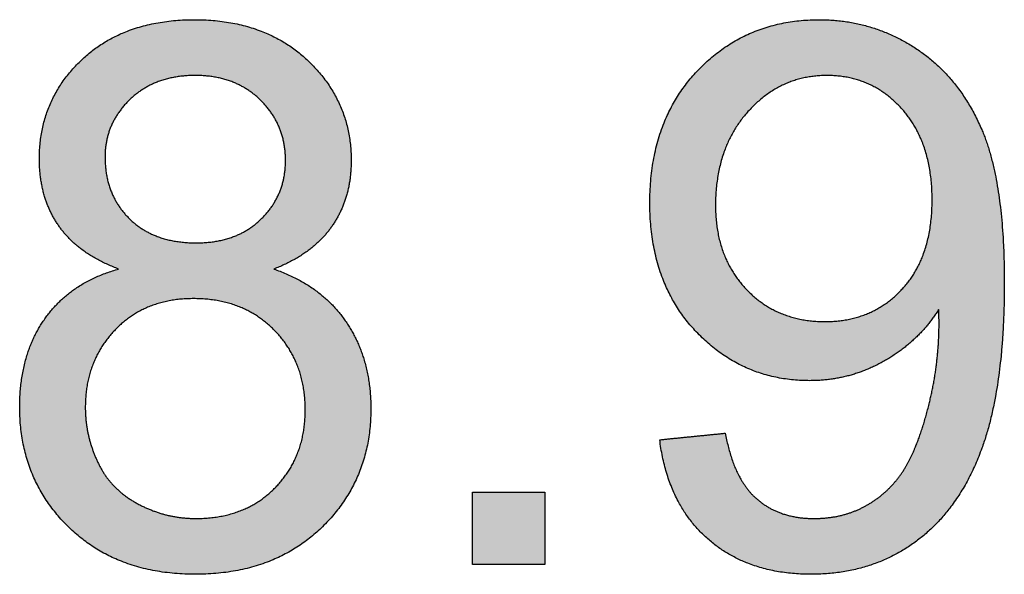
# Model space of a CAD drawing. Header units: millimetres. Extents: x -49 to 798, y -127 to 363.
# Tile 5 of 170: x 10.6 to 12.41, y -87.85 to -86.83. Entities that reach past the tile are written whole.
import ezdxf

# ---------------------------------------------------------------- set-up
doc = ezdxf.new("R2010")
doc.units = ezdxf.units.MM
doc.header["$MEASUREMENT"] = 0
doc.layers.add('grabado', color=3, linetype='Continuous', true_color=0x00ff00)

msp = doc.modelspace()

# ---------------------------------------------------------------- hatches: boundary and pattern name
at = {"layer": 'grabado'}
h = msp.add_hatch(color=256, dxfattribs=at)
h.paths.add_polyline_path([(10.7831, -87.2915), (10.7777, -87.293), (10.7724, -87.2947), (10.7671, -87.2964), (10.762, -87.2981), (10.7569, -87.3), (10.7518, -87.3019), (10.7469, -87.304), (10.742, -87.3061), (10.7373, -87.3083), (10.7326, -87.3106), (10.7279, -87.3129), (10.7234, -87.3153), (10.7189, -87.3179), (10.7145, -87.3205), (10.7102, -87.3232), (10.706, -87.3259), (10.7018, -87.3288), (10.6977, -87.3317), (10.6937, -87.3347), (10.6898, -87.3378), (10.6859, -87.341), (10.6822, -87.3442), (10.6785, -87.3476), (10.6749, -87.351), (10.6713, -87.3545), (10.6679, -87.3581), (10.6645, -87.3618), (10.6612, -87.3655), (10.658, -87.3694), (10.6548, -87.3733), (10.6518, -87.3773), (10.6488, -87.3813), (10.6459, -87.3855), (10.643, -87.3897), (10.6403, -87.394), (10.6377, -87.3983), (10.6352, -87.4027), (10.6327, -87.4072), (10.6304, -87.4117), (10.6281, -87.4163), (10.6259, -87.421), (10.6239, -87.4257), (10.6219, -87.4304), (10.62, -87.4353), (10.6182, -87.4402), (10.6165, -87.4451), (10.6149, -87.4501), (10.6134, -87.4552), (10.6119, -87.4604), (10.6106, -87.4656), (10.6093, -87.4708), (10.6082, -87.4762), (10.6071, -87.4816), (10.6062, -87.487), (10.6053, -87.4925), (10.6045, -87.4981), (10.6032, -87.5095), (10.6023, -87.5211), (10.6017, -87.5329), (10.6016, -87.545), (10.6016, -87.5531), (10.6019, -87.5612), (10.6023, -87.5692), (10.6029, -87.5771), (10.6037, -87.5849), (10.6047, -87.5927), (10.6058, -87.6003), (10.6071, -87.6079), (10.6086, -87.6154), (10.6102, -87.6228), (10.612, -87.6301), (10.614, -87.6373), (10.6162, -87.6444), (10.6185, -87.6515), (10.6211, -87.6585), (10.6237, -87.6654), (10.6266, -87.6722), (10.6296, -87.6789), (10.6328, -87.6855), (10.6362, -87.6921), (10.6398, -87.6985), (10.6435, -87.7049), (10.6474, -87.7112), (10.6515, -87.7174), (10.6557, -87.7235), (10.6602, -87.7296), (10.6647, -87.7355), (10.6695, -87.7414), (10.6745, -87.7472), (10.6796, -87.7529), (10.6849, -87.7585), (10.6903, -87.764), (10.6959, -87.7694), (10.7016, -87.7747), (10.7075, -87.7797), (10.7134, -87.7846), (10.7194, -87.7893), (10.7256, -87.7939), (10.7318, -87.7982), (10.7382, -87.8024), (10.7447, -87.8065), (10.7513, -87.8103), (10.758, -87.814), (10.7648, -87.8175), (10.7717, -87.8209), (10.7787, -87.8241), (10.7858, -87.8271), (10.7931, -87.8299), (10.8004, -87.8325), (10.8079, -87.835), (10.8155, -87.8373), (10.8231, -87.8395), (10.8309, -87.8415), (10.8388, -87.8433), (10.8468, -87.8449), (10.855, -87.8464), (10.8632, -87.8476), (10.8715, -87.8488), (10.88, -87.8497), (10.8885, -87.8505), (10.8972, -87.8511), (10.906, -87.8515), (10.9149, -87.8518), (10.9238, -87.8518), (10.9328, -87.8518), (10.9417, -87.8515), (10.9505, -87.8511), (10.9592, -87.8505), (10.9677, -87.8497), (10.9762, -87.8488), (10.9845, -87.8477), (10.9927, -87.8464), (11.0008, -87.8449), (11.0089, -87.8433), (11.0168, -87.8415), (11.0245, -87.8395), (11.0322, -87.8374), (11.0398, -87.8351), (11.0473, -87.8326), (11.0546, -87.83), (11.0619, -87.8272), (11.069, -87.8242), (11.076, -87.821), (11.0829, -87.8177), (11.0897, -87.8142), (11.0964, -87.8105), (11.103, -87.8067), (11.1095, -87.8027), (11.1159, -87.7985), (11.1221, -87.7941), (11.1283, -87.7896), (11.1343, -87.7849), (11.1402, -87.78), (11.1461, -87.775), (11.1518, -87.7698), (11.1574, -87.7644), (11.1628, -87.7589), (11.1681, -87.7533), (11.1732, -87.7476), (11.1782, -87.7419), (11.1829, -87.7361), (11.1875, -87.7302), (11.192, -87.7242), (11.1962, -87.7181), (11.2003, -87.712), (11.2042, -87.7057), (11.2079, -87.6994), (11.2115, -87.693), (11.2148, -87.6866), (11.2181, -87.68), (11.2211, -87.6734), (11.2239, -87.6667), (11.2266, -87.6599), (11.2291, -87.653), (11.2315, -87.6461), (11.2337, -87.6391), (11.2356, -87.632), (11.2375, -87.6248), (11.2391, -87.6175), (11.2406, -87.6101), (11.2419, -87.6027), (11.243, -87.5952), (11.244, -87.5876), (11.2447, -87.58), (11.2454, -87.5722), (11.2458, -87.5644), (11.246, -87.5565), (11.2461, -87.5485), (11.246, -87.5369), (11.2454, -87.5256), (11.2445, -87.5145), (11.2433, -87.5036), (11.2425, -87.4982), (11.2417, -87.4929), (11.2408, -87.4876), (11.2397, -87.4824), (11.2386, -87.4772), (11.2374, -87.4721), (11.2361, -87.467), (11.2348, -87.462), (11.2333, -87.457), (11.2317, -87.4521), (11.2301, -87.4472), (11.2284, -87.4424), (11.2265, -87.4376), (11.2246, -87.4329), (11.2226, -87.4282), (11.2205, -87.4236), (11.2184, -87.419), (11.2161, -87.4145), (11.2137, -87.4101), (11.2113, -87.4057), (11.2088, -87.4013), (11.2061, -87.397), (11.2034, -87.3927), (11.2006, -87.3885), (11.1977, -87.3844), (11.1948, -87.3803), (11.1917, -87.3763), (11.1886, -87.3723), (11.1854, -87.3685), (11.1821, -87.3647), (11.1787, -87.361), (11.1753, -87.3573), (11.1717, -87.3538), (11.1681, -87.3503), (11.1644, -87.3468), (11.1606, -87.3435), (11.1568, -87.3402), (11.1528, -87.337), (11.1488, -87.3338), (11.1447, -87.3308), (11.1405, -87.3278), (11.1363, -87.3249), (11.1319, -87.322), (11.1275, -87.3192), (11.123, -87.3165), (11.1184, -87.3139), (11.1137, -87.3113), (11.109, -87.3088), (11.1042, -87.3064), (11.0992, -87.3041), (11.0942, -87.3018), (11.0892, -87.2996), (11.0788, -87.2954), (11.068, -87.2915), (11.0769, -87.2879), (11.0854, -87.2842), (11.0936, -87.2803), (11.1016, -87.2762), (11.1093, -87.2719), (11.113, -87.2697), (11.1166, -87.2674), (11.1202, -87.2651), (11.1237, -87.2628), (11.1272, -87.2604), (11.1306, -87.2579), (11.1339, -87.2554), (11.1371, -87.2529), (11.1403, -87.2503), (11.1433, -87.2477), (11.1464, -87.245), (11.1493, -87.2423), (11.1522, -87.2396), (11.155, -87.2368), (11.1577, -87.2339), (11.1604, -87.231), (11.163, -87.2281), (11.1655, -87.2251), (11.1679, -87.2221), (11.1703, -87.219), (11.1726, -87.2159), (11.1748, -87.2127), (11.177, -87.2095), (11.1791, -87.2063), (11.1811, -87.203), (11.1831, -87.1997), (11.185, -87.1963), (11.1868, -87.193), (11.1885, -87.1895), (11.1902, -87.1861), (11.1918, -87.1826), (11.1934, -87.1791), (11.1949, -87.1755), (11.1963, -87.1719), (11.1976, -87.1683), (11.1989, -87.1646), (11.2001, -87.1609), (11.2012, -87.1572), (11.2023, -87.1534), (11.2033, -87.1496), (11.2042, -87.1458), (11.205, -87.1419), (11.2058, -87.138), (11.2066, -87.1341), (11.2072, -87.1301), (11.2078, -87.1261), (11.2083, -87.122), (11.2088, -87.118), (11.2094, -87.1097), (11.2099, -87.1013), (11.21, -87.0927), (11.2099, -87.086), (11.2097, -87.0793), (11.2093, -87.0727), (11.2088, -87.0662), (11.2081, -87.0597), (11.2072, -87.0533), (11.2062, -87.047), (11.205, -87.0407), (11.2037, -87.0345), (11.2023, -87.0283), (11.2006, -87.0222), (11.1989, -87.0162), (11.1969, -87.0102), (11.1949, -87.0043), (11.1926, -86.9985), (11.1902, -86.9927), (11.1877, -86.987), (11.185, -86.9814), (11.1821, -86.9758), (11.1791, -86.9703), (11.1759, -86.9649), (11.1726, -86.9595), (11.1691, -86.9542), (11.1655, -86.9489), (11.1617, -86.9437), (11.1578, -86.9386), (11.1537, -86.9335), (11.1495, -86.9285), (11.1451, -86.9236), (11.1405, -86.9187), (11.1358, -86.9139), (11.1309, -86.9092), (11.1259, -86.9045), (11.1208, -86.9), (11.1157, -86.8957), (11.1104, -86.8915), (11.105, -86.8874), (11.0995, -86.8835), (11.0939, -86.8798), (11.0882, -86.8762), (11.0824, -86.8727), (11.0766, -86.8694), (11.0706, -86.8662), (11.0645, -86.8632), (11.0583, -86.8603), (11.052, -86.8576), (11.0457, -86.855), (11.0392, -86.8526), (11.0326, -86.8503), (11.026, -86.8482), (11.0192, -86.8462), (11.0123, -86.8444), (11.0053, -86.8427), (10.9983, -86.8411), (10.9911, -86.8397), (10.9838, -86.8385), (10.9765, -86.8374), (10.969, -86.8364), (10.9614, -86.8356), (10.9538, -86.8349), (10.946, -86.8344), (10.9382, -86.8341), (10.9302, -86.8338), (10.9222, -86.8338), (10.9141, -86.8338), (10.9062, -86.8341), (10.8984, -86.8344), (10.8907, -86.8349), (10.8831, -86.8356), (10.8756, -86.8364), (10.8682, -86.8373), (10.8608, -86.8384), (10.8536, -86.8396), (10.8465, -86.841), (10.8395, -86.8425), (10.8326, -86.8441), (10.8258, -86.8459), (10.8191, -86.8479), (10.8125, -86.85), (10.8059, -86.8522), (10.7995, -86.8546), (10.7932, -86.8571), (10.787, -86.8598), (10.7809, -86.8626), (10.7749, -86.8655), (10.769, -86.8686), (10.7632, -86.8718), (10.7575, -86.8752), (10.7519, -86.8788), (10.7463, -86.8824), (10.7409, -86.8862), (10.7356, -86.8902), (10.7304, -86.8943), (10.7253, -86.8985), (10.7203, -86.9029), (10.7154, -86.9075), (10.7106, -86.9121), (10.706, -86.9168), (10.7015, -86.9216), (10.6972, -86.9264), (10.693, -86.9313), (10.689, -86.9363), (10.6851, -86.9414), (10.6814, -86.9465), (10.6778, -86.9517), (10.6744, -86.9569), (10.6712, -86.9622), (10.6681, -86.9676), (10.6651, -86.973), (10.6623, -86.9786), (10.6596, -86.9841), (10.6571, -86.9898), (10.6548, -86.9955), (10.6526, -87.0013), (10.6505, -87.0071), (10.6486, -87.0131), (10.6469, -87.019), (10.6453, -87.0251), (10.6438, -87.0312), (10.6426, -87.0374), (10.6414, -87.0437), (10.6404, -87.05), (10.6396, -87.0564), (10.6389, -87.0628), (10.6384, -87.0693), (10.638, -87.0759), (10.6378, -87.0826), (10.6377, -87.0893), (10.6378, -87.0982), (10.6383, -87.1069), (10.639, -87.1155), (10.6399, -87.1239), (10.6405, -87.1281), (10.6412, -87.1322), (10.6419, -87.1362), (10.6427, -87.1402), (10.6436, -87.1442), (10.6445, -87.1482), (10.6455, -87.1521), (10.6466, -87.156), (10.6478, -87.1598), (10.649, -87.1636), (10.6503, -87.1673), (10.6516, -87.171), (10.6531, -87.1747), (10.6546, -87.1783), (10.6561, -87.1819), (10.6578, -87.1854), (10.6595, -87.189), (10.6613, -87.1924), (10.6631, -87.1958), (10.665, -87.1992), (10.667, -87.2026), (10.6691, -87.2059), (10.6712, -87.2092), (10.6734, -87.2124), (10.6756, -87.2156), (10.678, -87.2187), (10.6804, -87.2218), (10.6829, -87.2249), (10.6855, -87.2279), (10.6881, -87.2308), (10.6908, -87.2337), (10.6936, -87.2366), (10.6965, -87.2394), (10.6994, -87.2422), (10.7024, -87.2449), (10.7055, -87.2476), (10.7087, -87.2502), (10.7119, -87.2528), (10.7153, -87.2553), (10.7187, -87.2578), (10.7221, -87.2603), (10.7257, -87.2627), (10.7293, -87.2651), (10.733, -87.2674), (10.7367, -87.2696), (10.7406, -87.2718), (10.7485, -87.2761), (10.7567, -87.2803), (10.7652, -87.2842), (10.774, -87.2879)], flags=0)
h.paths.add_polyline_path([(10.722, -87.5456), (10.7221, -87.5521), (10.7224, -87.5586), (10.7229, -87.5651), (10.7235, -87.5715), (10.7243, -87.5779), (10.7253, -87.5843), (10.7265, -87.5907), (10.7278, -87.597), (10.7294, -87.6034), (10.7311, -87.6096), (10.733, -87.6159), (10.7351, -87.6221), (10.7373, -87.6284), (10.7398, -87.6345), (10.7424, -87.6407), (10.7452, -87.6468), (10.7467, -87.6499), (10.7482, -87.6529), (10.7498, -87.6558), (10.7514, -87.6587), (10.7531, -87.6616), (10.7548, -87.6644), (10.7566, -87.6672), (10.7585, -87.6699), (10.7604, -87.6726), (10.7623, -87.6753), (10.7643, -87.6779), (10.7664, -87.6804), (10.7685, -87.683), (10.7706, -87.6854), (10.7728, -87.6879), (10.7751, -87.6902), (10.7774, -87.6926), (10.7798, -87.6949), (10.7822, -87.6972), (10.7847, -87.6994), (10.7872, -87.7015), (10.7898, -87.7037), (10.7925, -87.7058), (10.7951, -87.7078), (10.7979, -87.7098), (10.8007, -87.7118), (10.8035, -87.7137), (10.8064, -87.7156), (10.8094, -87.7174), (10.8124, -87.7192), (10.8155, -87.7209), (10.8186, -87.7226), (10.8249, -87.7259), (10.8312, -87.7289), (10.8376, -87.7317), (10.844, -87.7343), (10.8505, -87.7368), (10.8571, -87.739), (10.8636, -87.7409), (10.8703, -87.7427), (10.8769, -87.7443), (10.8836, -87.7457), (10.8904, -87.7468), (10.8972, -87.7478), (10.9041, -87.7485), (10.9109, -87.749), (10.9179, -87.7493), (10.9249, -87.7494), (10.9305, -87.7494), (10.936, -87.7492), (10.9415, -87.7489), (10.9469, -87.7486), (10.9522, -87.7481), (10.9575, -87.7474), (10.9627, -87.7467), (10.9678, -87.7459), (10.9728, -87.745), (10.9778, -87.7439), (10.9828, -87.7428), (10.9876, -87.7415), (10.9924, -87.7401), (10.9971, -87.7386), (11.0018, -87.737), (11.0063, -87.7353), (11.0108, -87.7335), (11.0153, -87.7316), (11.0197, -87.7296), (11.024, -87.7274), (11.0282, -87.7251), (11.0324, -87.7228), (11.0365, -87.7203), (11.0405, -87.7177), (11.0445, -87.715), (11.0484, -87.7122), (11.0522, -87.7093), (11.056, -87.7063), (11.0597, -87.7031), (11.0633, -87.6999), (11.0669, -87.6965), (11.0704, -87.693), (11.0738, -87.6895), (11.0771, -87.6859), (11.0802, -87.6822), (11.0833, -87.6785), (11.0863, -87.6747), (11.0891, -87.6708), (11.0919, -87.6669), (11.0945, -87.6629), (11.0971, -87.6589), (11.0995, -87.6548), (11.1018, -87.6507), (11.1041, -87.6465), (11.1062, -87.6422), (11.1082, -87.6379), (11.11, -87.6335), (11.1118, -87.629), (11.1135, -87.6245), (11.1151, -87.6199), (11.1165, -87.6153), (11.1179, -87.6106), (11.1191, -87.6059), (11.1203, -87.6011), (11.1213, -87.5962), (11.1222, -87.5913), (11.123, -87.5863), (11.1237, -87.5812), (11.1243, -87.5761), (11.1248, -87.571), (11.1252, -87.5657), (11.1254, -87.5604), (11.1256, -87.5551), (11.1257, -87.5497), (11.1256, -87.5442), (11.1254, -87.5388), (11.1252, -87.5334), (11.1248, -87.5281), (11.1243, -87.5228), (11.1236, -87.5176), (11.1229, -87.5125), (11.1221, -87.5074), (11.1211, -87.5024), (11.1201, -87.4974), (11.1189, -87.4926), (11.1176, -87.4877), (11.1162, -87.4829), (11.1147, -87.4782), (11.1131, -87.4736), (11.1114, -87.469), (11.1096, -87.4644), (11.1076, -87.46), (11.1056, -87.4555), (11.1034, -87.4512), (11.1011, -87.4469), (11.0987, -87.4426), (11.0962, -87.4385), (11.0936, -87.4344), (11.0909, -87.4303), (11.088, -87.4263), (11.0851, -87.4224), (11.082, -87.4185), (11.0788, -87.4147), (11.0756, -87.4109), (11.0722, -87.4072), (11.0687, -87.4036), (11.0651, -87.4), (11.0614, -87.3966), (11.0577, -87.3932), (11.0539, -87.39), (11.05, -87.3869), (11.0461, -87.3839), (11.0421, -87.3811), (11.038, -87.3783), (11.0339, -87.3756), (11.0297, -87.3731), (11.0255, -87.3707), (11.0212, -87.3684), (11.0168, -87.3662), (11.0123, -87.3641), (11.0078, -87.3621), (11.0032, -87.3603), (10.9986, -87.3585), (10.9938, -87.3569), (10.9891, -87.3553), (10.9842, -87.3539), (10.9793, -87.3526), (10.9743, -87.3515), (10.9693, -87.3504), (10.9641, -87.3494), (10.959, -87.3486), (10.9537, -87.3478), (10.9484, -87.3472), (10.943, -87.3467), (10.9376, -87.3463), (10.9321, -87.346), (10.9265, -87.3459), (10.9208, -87.3458), (10.9153, -87.3459), (10.9098, -87.346), (10.9045, -87.3463), (10.8991, -87.3467), (10.8939, -87.3472), (10.8887, -87.3478), (10.8835, -87.3485), (10.8785, -87.3494), (10.8735, -87.3503), (10.8686, -87.3514), (10.8637, -87.3526), (10.8589, -87.3538), (10.8542, -87.3552), (10.8495, -87.3567), (10.8449, -87.3584), (10.8404, -87.3601), (10.8359, -87.3619), (10.8315, -87.3639), (10.8272, -87.3659), (10.8229, -87.3681), (10.8187, -87.3704), (10.8146, -87.3728), (10.8105, -87.3753), (10.8066, -87.3779), (10.8026, -87.3807), (10.7988, -87.3835), (10.795, -87.3865), (10.7912, -87.3895), (10.7876, -87.3927), (10.784, -87.396), (10.7804, -87.3994), (10.777, -87.4029), (10.7736, -87.4065), (10.7703, -87.4102), (10.7671, -87.4139), (10.7641, -87.4176), (10.7611, -87.4214), (10.7583, -87.4253), (10.7556, -87.4292), (10.7529, -87.4332), (10.7504, -87.4373), (10.748, -87.4414), (10.7457, -87.4455), (10.7435, -87.4497), (10.7414, -87.454), (10.7394, -87.4583), (10.7375, -87.4627), (10.7358, -87.4671), (10.7341, -87.4716), (10.7326, -87.4761), (10.7311, -87.4807), (10.7298, -87.4854), (10.7285, -87.4901), (10.7274, -87.4949), (10.7264, -87.4997), (10.7255, -87.5046), (10.7247, -87.5095), (10.724, -87.5145), (10.7234, -87.5195), (10.7229, -87.5246), (10.7225, -87.5298), (10.7223, -87.535), (10.7221, -87.5402)], flags=0)
h.paths.add_polyline_path([(10.7582, -87.0857), (10.7582, -87.0901), (10.7584, -87.0943), (10.7586, -87.0985), (10.7589, -87.1027), (10.7593, -87.1068), (10.7598, -87.1109), (10.7603, -87.1149), (10.761, -87.1189), (10.7617, -87.1228), (10.7626, -87.1267), (10.7635, -87.1305), (10.7645, -87.1343), (10.7656, -87.138), (10.7668, -87.1417), (10.7681, -87.1453), (10.7694, -87.1489), (10.7709, -87.1524), (10.7724, -87.1559), (10.774, -87.1593), (10.7757, -87.1627), (10.7775, -87.166), (10.7794, -87.1693), (10.7814, -87.1725), (10.7835, -87.1757), (10.7856, -87.1788), (10.7879, -87.1819), (10.7902, -87.1849), (10.7926, -87.1879), (10.7951, -87.1908), (10.7977, -87.1937), (10.8004, -87.1965), (10.8031, -87.1993), (10.806, -87.202), (10.8089, -87.2046), (10.8118, -87.2072), (10.8149, -87.2096), (10.818, -87.212), (10.8211, -87.2143), (10.8243, -87.2165), (10.8276, -87.2186), (10.831, -87.2206), (10.8344, -87.2226), (10.8378, -87.2244), (10.8414, -87.2262), (10.845, -87.2279), (10.8486, -87.2295), (10.8523, -87.231), (10.8561, -87.2324), (10.86, -87.2337), (10.8639, -87.235), (10.8679, -87.2361), (10.8719, -87.2372), (10.876, -87.2382), (10.8802, -87.2391), (10.8844, -87.2399), (10.8887, -87.2407), (10.893, -87.2413), (10.8974, -87.2419), (10.9019, -87.2423), (10.9065, -87.2427), (10.9111, -87.243), (10.9157, -87.2432), (10.9205, -87.2434), (10.9253, -87.2434), (10.9299, -87.2434), (10.9345, -87.2432), (10.9391, -87.243), (10.9436, -87.2427), (10.948, -87.2423), (10.9524, -87.2419), (10.9567, -87.2413), (10.9609, -87.2407), (10.9651, -87.2399), (10.9692, -87.2391), (10.9733, -87.2382), (10.9773, -87.2373), (10.9812, -87.2362), (10.9851, -87.235), (10.989, -87.2338), (10.9927, -87.2325), (10.9964, -87.2311), (11.0001, -87.2296), (11.0037, -87.228), (11.0072, -87.2263), (11.0107, -87.2246), (11.0141, -87.2227), (11.0175, -87.2208), (11.0207, -87.2188), (11.024, -87.2167), (11.0272, -87.2145), (11.0303, -87.2122), (11.0333, -87.2099), (11.0363, -87.2075), (11.0392, -87.2049), (11.0421, -87.2023), (11.0449, -87.1996), (11.0477, -87.1969), (11.0503, -87.1941), (11.0529, -87.1913), (11.0554, -87.1884), (11.0578, -87.1855), (11.0601, -87.1825), (11.0623, -87.1795), (11.0644, -87.1765), (11.0665, -87.1735), (11.0684, -87.1704), (11.0703, -87.1672), (11.0721, -87.164), (11.0738, -87.1608), (11.0754, -87.1576), (11.0769, -87.1543), (11.0784, -87.151), (11.0797, -87.1476), (11.081, -87.1442), (11.0822, -87.1407), (11.0832, -87.1372), (11.0842, -87.1337), (11.0852, -87.1302), (11.086, -87.1266), (11.0867, -87.1229), (11.0874, -87.1192), (11.0879, -87.1155), (11.0884, -87.1118), (11.0888, -87.108), (11.0891, -87.1042), (11.0893, -87.1003), (11.0895, -87.0964), (11.0895, -87.0924), (11.0895, -87.0883), (11.0893, -87.0843), (11.0891, -87.0802), (11.0888, -87.0762), (11.0884, -87.0723), (11.0879, -87.0684), (11.0873, -87.0645), (11.0866, -87.0607), (11.0859, -87.0569), (11.085, -87.0532), (11.0841, -87.0495), (11.083, -87.0458), (11.0819, -87.0422), (11.0807, -87.0386), (11.0794, -87.0351), (11.078, -87.0316), (11.0765, -87.0281), (11.075, -87.0247), (11.0733, -87.0214), (11.0715, -87.018), (11.0697, -87.0147), (11.0678, -87.0115), (11.0658, -87.0083), (11.0636, -87.0051), (11.0614, -87.002), (11.0592, -86.9989), (11.0568, -86.9959), (11.0543, -86.9929), (11.0517, -86.9899), (11.0491, -86.987), (11.0464, -86.9841), (11.0435, -86.9813), (11.0406, -86.9785), (11.0377, -86.9758), (11.0347, -86.9732), (11.0316, -86.9707), (11.0285, -86.9683), (11.0253, -86.9659), (11.0221, -86.9637), (11.0188, -86.9615), (11.0155, -86.9595), (11.0121, -86.9575), (11.0086, -86.9556), (11.0051, -86.9538), (11.0016, -86.9521), (10.998, -86.9504), (10.9943, -86.9489), (10.9906, -86.9474), (10.9869, -86.9461), (10.983, -86.9448), (10.9792, -86.9436), (10.9752, -86.9425), (10.9712, -86.9415), (10.9672, -86.9406), (10.9631, -86.9397), (10.959, -86.939), (10.9548, -86.9383), (10.9505, -86.9378), (10.9462, -86.9373), (10.9418, -86.9369), (10.9374, -86.9366), (10.933, -86.9364), (10.9284, -86.9362), (10.9238, -86.9362), (10.9192, -86.9362), (10.9147, -86.9364), (10.9102, -86.9366), (10.9057, -86.9369), (10.9013, -86.9373), (10.897, -86.9377), (10.8927, -86.9383), (10.8885, -86.9389), (10.8843, -86.9397), (10.8802, -86.9405), (10.8761, -86.9414), (10.8721, -86.9424), (10.8682, -86.9435), (10.8643, -86.9446), (10.8604, -86.9459), (10.8567, -86.9472), (10.8529, -86.9486), (10.8493, -86.9501), (10.8457, -86.9517), (10.8421, -86.9534), (10.8386, -86.9552), (10.8352, -86.957), (10.8318, -86.959), (10.8285, -86.961), (10.8252, -86.9631), (10.822, -86.9653), (10.8188, -86.9676), (10.8157, -86.9699), (10.8126, -86.9724), (10.8097, -86.9749), (10.8067, -86.9776), (10.8038, -86.9803), (10.801, -86.983), (10.7983, -86.9859), (10.7957, -86.9887), (10.7931, -86.9916), (10.7907, -86.9945), (10.7883, -86.9974), (10.786, -87.0004), (10.7839, -87.0034), (10.7818, -87.0064), (10.7798, -87.0095), (10.7778, -87.0126), (10.776, -87.0158), (10.7743, -87.019), (10.7726, -87.0222), (10.7711, -87.0254), (10.7696, -87.0287), (10.7682, -87.032), (10.7669, -87.0354), (10.7657, -87.0387), (10.7646, -87.0421), (10.7636, -87.0456), (10.7626, -87.0491), (10.7618, -87.0526), (10.761, -87.0561), (10.7604, -87.0597), (10.7598, -87.0633), (10.7593, -87.067), (10.7589, -87.0707), (10.7586, -87.0744), (10.7584, -87.0781), (10.7582, -87.0819)], flags=0)
h = msp.add_hatch(color=256, dxfattribs=at)
h.paths.add_polyline_path([(11.7763, -87.6049), (11.7772, -87.6121), (11.7783, -87.6193), (11.7796, -87.6264), (11.7809, -87.6334), (11.7823, -87.6402), (11.7839, -87.647), (11.7856, -87.6537), (11.7874, -87.6603), (11.7893, -87.6667), (11.7913, -87.6731), (11.7934, -87.6793), (11.7957, -87.6855), (11.798, -87.6915), (11.8005, -87.6975), (11.8031, -87.7033), (11.8058, -87.7091), (11.8086, -87.7147), (11.8116, -87.7203), (11.8146, -87.7257), (11.8178, -87.731), (11.8211, -87.7363), (11.8244, -87.7414), (11.828, -87.7464), (11.8316, -87.7513), (11.8353, -87.7562), (11.8392, -87.7609), (11.8431, -87.7655), (11.8472, -87.77), (11.8514, -87.7744), (11.8557, -87.7787), (11.8601, -87.7829), (11.8647, -87.787), (11.8693, -87.791), (11.874, -87.7949), (11.8789, -87.7986), (11.8837, -87.8022), (11.8887, -87.8057), (11.8938, -87.8091), (11.8989, -87.8123), (11.9041, -87.8154), (11.9094, -87.8184), (11.9148, -87.8212), (11.9203, -87.8239), (11.9258, -87.8265), (11.9315, -87.829), (11.9372, -87.8313), (11.943, -87.8336), (11.9489, -87.8356), (11.9549, -87.8376), (11.9609, -87.8394), (11.9671, -87.8411), (11.9733, -87.8427), (11.9796, -87.8442), (11.986, -87.8455), (11.9924, -87.8467), (11.999, -87.8478), (12.0056, -87.8487), (12.0123, -87.8496), (12.0191, -87.8503), (12.026, -87.8508), (12.033, -87.8513), (12.04, -87.8516), (12.0472, -87.8518), (12.0544, -87.8518), (12.068, -87.8516), (12.0747, -87.8513), (12.0813, -87.8509), (12.0879, -87.8504), (12.0944, -87.8498), (12.1009, -87.849), (12.1073, -87.8481), (12.1137, -87.8472), (12.12, -87.8461), (12.1263, -87.8449), (12.1325, -87.8435), (12.1386, -87.8421), (12.1447, -87.8405), (12.1508, -87.8388), (12.1568, -87.8371), (12.1627, -87.8351), (12.1686, -87.8331), (12.1744, -87.831), (12.1802, -87.8287), (12.1859, -87.8264), (12.1915, -87.8239), (12.1971, -87.8213), (12.2027, -87.8186), (12.2082, -87.8157), (12.2136, -87.8128), (12.219, -87.8097), (12.2243, -87.8065), (12.2296, -87.8033), (12.2348, -87.7998), (12.24, -87.7963), (12.2451, -87.7927), (12.2501, -87.7889), (12.2551, -87.7851), (12.26, -87.7811), (12.2648, -87.777), (12.2695, -87.7729), (12.2742, -87.7686), (12.2788, -87.7642), (12.2833, -87.7597), (12.2877, -87.7551), (12.292, -87.7504), (12.2963, -87.7456), (12.3004, -87.7407), (12.3046, -87.7357), (12.3086, -87.7306), (12.3125, -87.7253), (12.3164, -87.72), (12.3202, -87.7146), (12.3239, -87.709), (12.3275, -87.7034), (12.3311, -87.6976), (12.3346, -87.6917), (12.3379, -87.6858), (12.3445, -87.6735), (12.3508, -87.6609), (12.3567, -87.6478), (12.3623, -87.6342), (12.3676, -87.6203), (12.3726, -87.6058), (12.3773, -87.5908), (12.3816, -87.5751), (12.3856, -87.5588), (12.3893, -87.5419), (12.3927, -87.5244), (12.3958, -87.5063), (12.3985, -87.4876), (12.4009, -87.4683), (12.403, -87.4483), (12.4048, -87.4278), (12.4062, -87.4067), (12.4081, -87.3625), (12.4088, -87.316), (12.4081, -87.2714), (12.4062, -87.2296), (12.4047, -87.2097), (12.4029, -87.1904), (12.4008, -87.1719), (12.3984, -87.154), (12.3957, -87.1368), (12.3926, -87.1203), (12.3892, -87.1045), (12.3854, -87.0893), (12.3814, -87.0748), (12.3792, -87.0678), (12.377, -87.061), (12.3747, -87.0544), (12.3723, -87.0479), (12.3698, -87.0416), (12.3673, -87.0354), (12.3619, -87.0235), (12.3563, -87.0119), (12.3504, -87.0007), (12.3441, -86.9898), (12.3409, -86.9844), (12.3376, -86.9792), (12.3342, -86.9741), (12.3307, -86.969), (12.3272, -86.964), (12.3236, -86.9592), (12.3199, -86.9544), (12.3162, -86.9497), (12.3123, -86.945), (12.3084, -86.9405), (12.3044, -86.9361), (12.3004, -86.9317), (12.2962, -86.9274), (12.292, -86.9232), (12.2877, -86.9191), (12.2834, -86.9151), (12.2789, -86.9112), (12.2744, -86.9074), (12.2699, -86.9036), (12.2652, -86.8999), (12.2605, -86.8964), (12.2557, -86.8929), (12.2508, -86.8895), (12.2458, -86.8861), (12.2408, -86.8829), (12.2357, -86.8798), (12.2307, -86.8768), (12.2256, -86.8739), (12.2204, -86.8711), (12.2152, -86.8683), (12.21, -86.8657), (12.2048, -86.8632), (12.1995, -86.8608), (12.1942, -86.8585), (12.1889, -86.8563), (12.1835, -86.8542), (12.1781, -86.8522), (12.1727, -86.8503), (12.1672, -86.8486), (12.1617, -86.8469), (12.1562, -86.8453), (12.1506, -86.8438), (12.145, -86.8424), (12.1394, -86.8411), (12.1337, -86.84), (12.128, -86.8389), (12.1223, -86.8379), (12.1165, -86.837), (12.1107, -86.8363), (12.1049, -86.8356), (12.099, -86.835), (12.0932, -86.8346), (12.0872, -86.8342), (12.0813, -86.834), (12.0693, -86.8338), (12.061, -86.8339), (12.0528, -86.8341), (12.0446, -86.8346), (12.0366, -86.8352), (12.0286, -86.836), (12.0208, -86.837), (12.013, -86.8382), (12.0053, -86.8395), (11.9977, -86.8411), (11.9902, -86.8428), (11.9827, -86.8447), (11.9754, -86.8468), (11.9681, -86.849), (11.961, -86.8515), (11.9539, -86.8541), (11.9469, -86.8569), (11.94, -86.8599), (11.9332, -86.863), (11.9265, -86.8664), (11.9198, -86.8699), (11.9133, -86.8736), (11.9068, -86.8775), (11.9004, -86.8815), (11.8941, -86.8858), (11.8879, -86.8902), (11.8818, -86.8948), (11.8758, -86.8996), (11.8698, -86.9045), (11.864, -86.9097), (11.8582, -86.915), (11.8525, -86.9205), (11.8469, -86.9262), (11.8415, -86.932), (11.8362, -86.938), (11.8311, -86.9441), (11.8261, -86.9502), (11.8214, -86.9565), (11.8168, -86.9629), (11.8124, -86.9695), (11.8081, -86.9761), (11.804, -86.9829), (11.8001, -86.9897), (11.7964, -86.9967), (11.7929, -87.0038), (11.7895, -87.0111), (11.7863, -87.0184), (11.7832, -87.0258), (11.7804, -87.0334), (11.7777, -87.0411), (11.7752, -87.0489), (11.7728, -87.0568), (11.7707, -87.0648), (11.7687, -87.073), (11.7669, -87.0812), (11.7652, -87.0896), (11.7637, -87.0981), (11.7624, -87.1067), (11.7613, -87.1154), (11.7604, -87.1243), (11.7596, -87.1332), (11.759, -87.1423), (11.7585, -87.1515), (11.7583, -87.1608), (11.7582, -87.1702), (11.7583, -87.1793), (11.7585, -87.1883), (11.7589, -87.1972), (11.7595, -87.206), (11.7603, -87.2147), (11.7612, -87.2232), (11.7623, -87.2317), (11.7635, -87.24), (11.7649, -87.2483), (11.7665, -87.2564), (11.7682, -87.2644), (11.7702, -87.2723), (11.7722, -87.2801), (11.7745, -87.2877), (11.7769, -87.2953), (11.7795, -87.3027), (11.7822, -87.3101), (11.7851, -87.3173), (11.7882, -87.3244), (11.7915, -87.3314), (11.7949, -87.3383), (11.7984, -87.3451), (11.8022, -87.3517), (11.8061, -87.3583), (11.8102, -87.3647), (11.8144, -87.3711), (11.8188, -87.3773), (11.8234, -87.3834), (11.8281, -87.3894), (11.8331, -87.3953), (11.8381, -87.4011), (11.8434, -87.4067), (11.8487, -87.4122), (11.8542, -87.4176), (11.8597, -87.4227), (11.8653, -87.4277), (11.8709, -87.4326), (11.8766, -87.4372), (11.8825, -87.4417), (11.8883, -87.446), (11.8943, -87.4501), (11.9003, -87.454), (11.9064, -87.4578), (11.9126, -87.4614), (11.9188, -87.4648), (11.9252, -87.468), (11.9316, -87.4711), (11.938, -87.474), (11.9446, -87.4767), (11.9512, -87.4792), (11.9579, -87.4816), (11.9647, -87.4838), (11.9715, -87.4858), (11.9784, -87.4877), (11.9854, -87.4893), (11.9925, -87.4908), (11.9996, -87.4921), (12.0068, -87.4933), (12.0141, -87.4942), (12.0215, -87.495), (12.0289, -87.4956), (12.0364, -87.4961), (12.044, -87.4963), (12.0517, -87.4964), (12.0608, -87.4963), (12.0699, -87.4959), (12.0789, -87.4951), (12.0879, -87.4942), (12.0967, -87.4929), (12.1055, -87.4913), (12.1141, -87.4895), (12.1227, -87.4874), (12.1313, -87.485), (12.1397, -87.4823), (12.148, -87.4793), (12.1563, -87.4761), (12.1645, -87.4725), (12.1726, -87.4687), (12.1806, -87.4646), (12.1886, -87.4602), (12.1964, -87.4556), (12.204, -87.4508), (12.2113, -87.4459), (12.2185, -87.4408), (12.2255, -87.4355), (12.2322, -87.43), (12.2388, -87.4244), (12.2451, -87.4185), (12.2512, -87.4126), (12.2572, -87.4064), (12.2629, -87.4001), (12.2684, -87.3936), (12.2737, -87.3869), (12.2788, -87.3801), (12.2836, -87.3731), (12.2883, -87.3659), (12.2888, -87.38), (12.289, -87.3902), (12.2887, -87.4091), (12.2878, -87.4279), (12.2864, -87.4466), (12.2844, -87.4653), (12.2819, -87.4838), (12.2788, -87.5023), (12.2751, -87.5207), (12.2708, -87.539), (12.2662, -87.5568), (12.2613, -87.5737), (12.2562, -87.5896), (12.2509, -87.6046), (12.2482, -87.6117), (12.2454, -87.6186), (12.2425, -87.6253), (12.2396, -87.6317), (12.2367, -87.6379), (12.2337, -87.6439), (12.2306, -87.6496), (12.2275, -87.6551), (12.2242, -87.6604), (12.2208, -87.6655), (12.2173, -87.6706), (12.2137, -87.6755), (12.2099, -87.6802), (12.2059, -87.6849), (12.2019, -87.6894), (12.1976, -87.6937), (12.1933, -87.6979), (12.1888, -87.702), (12.1841, -87.706), (12.1793, -87.7098), (12.1744, -87.7135), (12.1693, -87.717), (12.1641, -87.7205), (12.1587, -87.7237), (12.156, -87.7253), (12.1533, -87.7268), (12.1505, -87.7283), (12.1477, -87.7298), (12.1449, -87.7311), (12.142, -87.7325), (12.1392, -87.7337), (12.1363, -87.735), (12.1333, -87.7362), (12.1304, -87.7373), (12.1274, -87.7384), (12.1244, -87.7394), (12.1184, -87.7413), (12.1123, -87.743), (12.106, -87.7445), (12.0997, -87.7458), (12.0932, -87.7469), (12.0867, -87.7478), (12.0801, -87.7485), (12.0734, -87.749), (12.0666, -87.7493), (12.0597, -87.7494), (12.0556, -87.7494), (12.0516, -87.7493), (12.0477, -87.7491), (12.0438, -87.7489), (12.0399, -87.7485), (12.0361, -87.7481), (12.0323, -87.7477), (12.0286, -87.7471), (12.0249, -87.7465), (12.0213, -87.7458), (12.0177, -87.745), (12.0142, -87.7442), (12.0107, -87.7433), (12.0073, -87.7423), (12.0039, -87.7413), (12.0005, -87.7401), (11.9972, -87.739), (11.9939, -87.7377), (11.9907, -87.7363), (11.9875, -87.7349), (11.9844, -87.7334), (11.9813, -87.7319), (11.9783, -87.7302), (11.9753, -87.7285), (11.9724, -87.7268), (11.9695, -87.7249), (11.9666, -87.723), (11.9638, -87.721), (11.9611, -87.7189), (11.9584, -87.7168), (11.9557, -87.7146), (11.9531, -87.7123), (11.9505, -87.7099), (11.948, -87.7075), (11.9455, -87.7049), (11.9431, -87.7023), (11.9407, -87.6996), (11.9384, -87.6968), (11.9362, -87.6939), (11.934, -87.6909), (11.9318, -87.6878), (11.9297, -87.6847), (11.9277, -87.6814), (11.9257, -87.6781), (11.9237, -87.6747), (11.9218, -87.6712), (11.92, -87.6675), (11.9182, -87.6639), (11.9165, -87.6601), (11.9148, -87.6562), (11.9132, -87.6523), (11.9116, -87.6482), (11.9101, -87.6441), (11.9086, -87.6399), (11.9058, -87.6312), (11.9032, -87.6221), (11.9009, -87.6127), (11.8987, -87.6029), (11.8967, -87.5928)], flags=0)
h.paths.add_polyline_path([(12.2763, -87.1644), (12.276, -87.1515), (12.2758, -87.1451), (12.2754, -87.1389), (12.2749, -87.1327), (12.2743, -87.1266), (12.2736, -87.1206), (12.2728, -87.1147), (12.2719, -87.1088), (12.2709, -87.1031), (12.2697, -87.0974), (12.2685, -87.0918), (12.2672, -87.0863), (12.2657, -87.0809), (12.2641, -87.0756), (12.2625, -87.0703), (12.2607, -87.0651), (12.2588, -87.0601), (12.2568, -87.0551), (12.2547, -87.0502), (12.2525, -87.0453), (12.2502, -87.0406), (12.2478, -87.0359), (12.2452, -87.0314), (12.2426, -87.0269), (12.2398, -87.0225), (12.237, -87.0182), (12.234, -87.0139), (12.231, -87.0098), (12.2278, -87.0057), (12.2245, -87.0017), (12.2211, -86.9978), (12.2176, -86.994), (12.2141, -86.9904), (12.2105, -86.9868), (12.2069, -86.9834), (12.2032, -86.9801), (12.1994, -86.9769), (12.1957, -86.9738), (12.1918, -86.9709), (12.1879, -86.968), (12.1839, -86.9653), (12.1799, -86.9627), (12.1759, -86.9603), (12.1717, -86.9579), (12.1676, -86.9557), (12.1633, -86.9536), (12.1591, -86.9516), (12.1547, -86.9497), (12.1503, -86.948), (12.1459, -86.9464), (12.1414, -86.9448), (12.1369, -86.9435), (12.1323, -86.9422), (12.1276, -86.9411), (12.1229, -86.94), (12.1181, -86.9391), (12.1133, -86.9383), (12.1085, -86.9377), (12.1035, -86.9371), (12.0986, -86.9367), (12.0935, -86.9364), (12.0884, -86.9362), (12.0833, -86.9362), (12.078, -86.9362), (12.0727, -86.9364), (12.0675, -86.9368), (12.0624, -86.9372), (12.0572, -86.9378), (12.0522, -86.9385), (12.0472, -86.9394), (12.0422, -86.9403), (12.0373, -86.9414), (12.0325, -86.9427), (12.0276, -86.944), (12.0229, -86.9455), (12.0182, -86.9471), (12.0135, -86.9489), (12.0089, -86.9508), (12.0044, -86.9528), (11.9999, -86.9549), (11.9954, -86.9572), (11.991, -86.9596), (11.9866, -86.9621), (11.9823, -86.9648), (11.9781, -86.9675), (11.9739, -86.9705), (11.9697, -86.9735), (11.9656, -86.9767), (11.9616, -86.98), (11.9576, -86.9834), (11.9536, -86.987), (11.9497, -86.9907), (11.9458, -86.9945), (11.942, -86.9985), (11.9383, -87.0025), (11.9346, -87.0067), (11.9311, -87.011), (11.9276, -87.0153), (11.9243, -87.0197), (11.9211, -87.0242), (11.918, -87.0288), (11.9151, -87.0335), (11.9122, -87.0382), (11.9095, -87.043), (11.9068, -87.0479), (11.9043, -87.0528), (11.902, -87.0578), (11.8997, -87.0629), (11.8975, -87.0681), (11.8955, -87.0734), (11.8936, -87.0787), (11.8918, -87.0841), (11.8901, -87.0896), (11.8885, -87.0952), (11.8871, -87.1009), (11.8857, -87.1066), (11.8845, -87.1124), (11.8834, -87.1183), (11.8824, -87.1242), (11.8815, -87.1302), (11.8808, -87.1363), (11.8801, -87.1425), (11.8796, -87.1488), (11.8792, -87.1551), (11.8789, -87.1615), (11.8787, -87.168), (11.8787, -87.1746), (11.8787, -87.1805), (11.8789, -87.1863), (11.8792, -87.1921), (11.8795, -87.1978), (11.88, -87.2034), (11.8807, -87.2089), (11.8814, -87.2144), (11.8822, -87.2198), (11.8831, -87.2252), (11.8842, -87.2304), (11.8853, -87.2356), (11.8866, -87.2408), (11.888, -87.2458), (11.8895, -87.2508), (11.8911, -87.2557), (11.8928, -87.2606), (11.8946, -87.2654), (11.8965, -87.2701), (11.8986, -87.2747), (11.9007, -87.2793), (11.903, -87.2838), (11.9054, -87.2882), (11.9079, -87.2926), (11.9105, -87.2969), (11.9132, -87.3011), (11.916, -87.3053), (11.9189, -87.3093), (11.9219, -87.3134), (11.9251, -87.3173), (11.9283, -87.3212), (11.9317, -87.325), (11.9352, -87.3287), (11.9388, -87.3324), (11.9424, -87.3359), (11.9461, -87.3393), (11.9498, -87.3426), (11.9536, -87.3458), (11.9575, -87.3489), (11.9614, -87.3518), (11.9654, -87.3547), (11.9695, -87.3574), (11.9736, -87.36), (11.9778, -87.3625), (11.982, -87.3648), (11.9863, -87.3671), (11.9907, -87.3692), (11.9951, -87.3713), (11.9996, -87.3732), (12.0042, -87.375), (12.0088, -87.3766), (12.0135, -87.3782), (12.0182, -87.3797), (12.023, -87.381), (12.0279, -87.3822), (12.0328, -87.3833), (12.0378, -87.3843), (12.0428, -87.3852), (12.0479, -87.3859), (12.0531, -87.3865), (12.0584, -87.3871), (12.0636, -87.3875), (12.069, -87.3878), (12.0744, -87.3879), (12.0799, -87.388), (12.0852, -87.3879), (12.0905, -87.3878), (12.0957, -87.3875), (12.1009, -87.3871), (12.106, -87.3865), (12.111, -87.3859), (12.116, -87.3852), (12.1209, -87.3843), (12.1257, -87.3833), (12.1305, -87.3822), (12.1353, -87.381), (12.1399, -87.3797), (12.1446, -87.3782), (12.1491, -87.3766), (12.1536, -87.375), (12.158, -87.3732), (12.1624, -87.3713), (12.1667, -87.3692), (12.171, -87.3671), (12.1752, -87.3648), (12.1793, -87.3625), (12.1834, -87.36), (12.1874, -87.3574), (12.1914, -87.3547), (12.1953, -87.3518), (12.1991, -87.3489), (12.2029, -87.3458), (12.2067, -87.3426), (12.2103, -87.3393), (12.2139, -87.3359), (12.2175, -87.3324), (12.221, -87.3287), (12.2244, -87.325), (12.2277, -87.3211), (12.2308, -87.3172), (12.2339, -87.3132), (12.2369, -87.3091), (12.2397, -87.3049), (12.2425, -87.3006), (12.2452, -87.2962), (12.2477, -87.2918), (12.2501, -87.2872), (12.2524, -87.2826), (12.2547, -87.2779), (12.2568, -87.273), (12.2588, -87.2681), (12.2606, -87.2631), (12.2624, -87.258), (12.2641, -87.2529), (12.2657, -87.2476), (12.2671, -87.2422), (12.2685, -87.2368), (12.2697, -87.2312), (12.2709, -87.2256), (12.2719, -87.2199), (12.2728, -87.2141), (12.2736, -87.2082), (12.2743, -87.2022), (12.2749, -87.1961), (12.2754, -87.19), (12.2758, -87.1837), (12.276, -87.1774)], flags=0)
msp.add_hatch(color=256, dxfattribs=at).paths.add_polyline_path([(11.4329, -87.8338), (11.5654, -87.8338), (11.5654, -87.7012), (11.4329, -87.7012)], flags=0)

# ---------------------------------------------------------------- linework, layer by layer
for points in [[(10.7154, -86.9075), (10.7931, -86.8338), (10.9222, -86.8338)], [(10.9222, -86.8338), (11.0519, -86.8338), (11.1309, -86.9092)], [(11.8469, -86.9262), (11.9357, -86.8338), (12.0693, -86.8338)], [(12.0693, -86.8338), (12.1658, -86.8338), (12.2458, -86.8861)], [(12.2458, -86.8861), (12.3258, -86.9385), (12.3673, -87.0354)], [(10.6377, -87.0893), (10.6377, -86.9812), (10.7154, -86.9075)], [(11.1309, -86.9092), (11.21, -86.9846), (11.21, -87.0927)], [(11.7582, -87.1702), (11.7582, -87.0186), (11.8469, -86.9262)], [(10.9238, -86.9362), (10.8495, -86.9362), (10.8038, -86.9803)], [(11.0435, -86.9813), (10.9975, -86.9362), (10.9238, -86.9362)], [(12.0833, -86.9362), (11.9979, -86.9362), (11.9383, -87.0025)], [(12.2211, -86.9978), (12.1659, -86.9362), (12.0833, -86.9362)], [(10.8038, -86.9803), (10.7582, -87.0244), (10.7582, -87.0857)], [(11.0895, -87.0924), (11.0895, -87.0264), (11.0435, -86.9813)], [(12.2763, -87.1644), (12.2763, -87.0595), (12.2211, -86.9978)], [(11.9383, -87.0025), (11.8787, -87.0689), (11.8787, -87.1746)], [(12.3673, -87.0354), (12.4088, -87.1323), (12.4088, -87.316)], [(10.6734, -87.2124), (10.6377, -87.161), (10.6377, -87.0893)], [(10.7582, -87.0857), (10.7582, -87.1552), (10.8031, -87.1993)], [(11.0449, -87.1996), (11.0895, -87.1559), (11.0895, -87.0924)], [(11.21, -87.0927), (11.21, -87.1617), (11.1748, -87.2127)], [(11.8434, -87.4067), (11.7582, -87.317), (11.7582, -87.1702)], [(11.8787, -87.1746), (11.8787, -87.2695), (11.9352, -87.3287)], [(12.221, -87.3287), (12.2763, -87.2695), (12.2763, -87.1644)], [(10.7831, -87.2915), (10.709, -87.2637), (10.6734, -87.2124)], [(10.8031, -87.1993), (10.8481, -87.2434), (10.9253, -87.2434)], [(10.9253, -87.2434), (11.0004, -87.2434), (11.0449, -87.1996)], [(11.1748, -87.2127), (11.1397, -87.2637), (11.068, -87.2915)], [(10.6488, -87.3813), (10.696, -87.3154), (10.7831, -87.2915)], [(11.068, -87.2915), (11.1551, -87.3215), (11.2006, -87.3885)], [(12.4088, -87.316), (12.4088, -87.5071), (12.3676, -87.6203)], [(11.9352, -87.3287), (11.9917, -87.388), (12.0799, -87.388)], [(12.0799, -87.388), (12.1657, -87.388), (12.221, -87.3287)], [(10.9208, -87.3458), (10.8319, -87.3458), (10.777, -87.4029)], [(11.0687, -87.4036), (11.0117, -87.3458), (10.9208, -87.3458)], [(12.2883, -87.3659), (12.2518, -87.424), (12.1886, -87.4602)], [(12.289, -87.3902), (12.289, -87.3821), (12.2883, -87.3659)], [(10.6016, -87.545), (10.6016, -87.4473), (10.6488, -87.3813)], [(11.2006, -87.3885), (11.2461, -87.4555), (11.2461, -87.5485)], [(12.2708, -87.539), (12.289, -87.4659), (12.289, -87.3902)], [(10.777, -87.4029), (10.722, -87.46), (10.722, -87.5456)], [(11.1257, -87.5497), (11.1257, -87.4613), (11.0687, -87.4036)], [(12.0517, -87.4964), (11.9286, -87.4964), (11.8434, -87.4067)], [(12.1886, -87.4602), (12.1254, -87.4964), (12.0517, -87.4964)], [(12.2275, -87.6551), (12.2527, -87.6121), (12.2708, -87.539)], [(10.6903, -87.764), (10.6016, -87.6762), (10.6016, -87.545)], [(10.722, -87.5456), (10.722, -87.5979), (10.7452, -87.6468)], [(11.0704, -87.693), (11.1257, -87.6367), (11.1257, -87.5497)], [(11.2461, -87.5485), (11.2461, -87.677), (11.1574, -87.7644)], [(11.7763, -87.6049), (11.8365, -87.5988), (11.8967, -87.5928)], [(11.8967, -87.5928), (11.9115, -87.6752), (11.9531, -87.7123)], [(11.8647, -87.787), (11.7911, -87.7222), (11.7763, -87.6049)], [(12.3676, -87.6203), (12.3264, -87.7335), (12.2451, -87.7927)], [(10.7452, -87.6468), (10.7683, -87.6958), (10.8186, -87.7226)], [(12.1587, -87.7237), (12.2022, -87.698), (12.2275, -87.6551)], [(10.9249, -87.7494), (11.0151, -87.7494), (11.0704, -87.693)], [(11.4329, -87.8338), (11.4329, -87.7675), (11.4329, -87.7012)], [(11.4329, -87.7012), (11.4991, -87.7012), (11.5654, -87.7012)], [(11.5654, -87.7012), (11.5654, -87.7675), (11.5654, -87.8338)], [(10.8186, -87.7226), (10.8688, -87.7494), (10.9249, -87.7494)], [(11.9531, -87.7123), (11.9946, -87.7494), (12.0597, -87.7494)], [(12.0597, -87.7494), (12.1153, -87.7494), (12.1587, -87.7237)], [(10.9238, -87.8518), (10.7791, -87.8518), (10.6903, -87.764)], [(11.1574, -87.7644), (11.0686, -87.8518), (10.9238, -87.8518)], [(12.0544, -87.8518), (11.9382, -87.8518), (11.8647, -87.787)], [(12.2451, -87.7927), (12.1638, -87.8518), (12.0544, -87.8518)], [(11.5654, -87.8338), (11.4991, -87.8338), (11.4329, -87.8338)]]:
    msp.add_open_spline(points, degree=2, dxfattribs=at)

doc.saveas('drawing.dxf')
